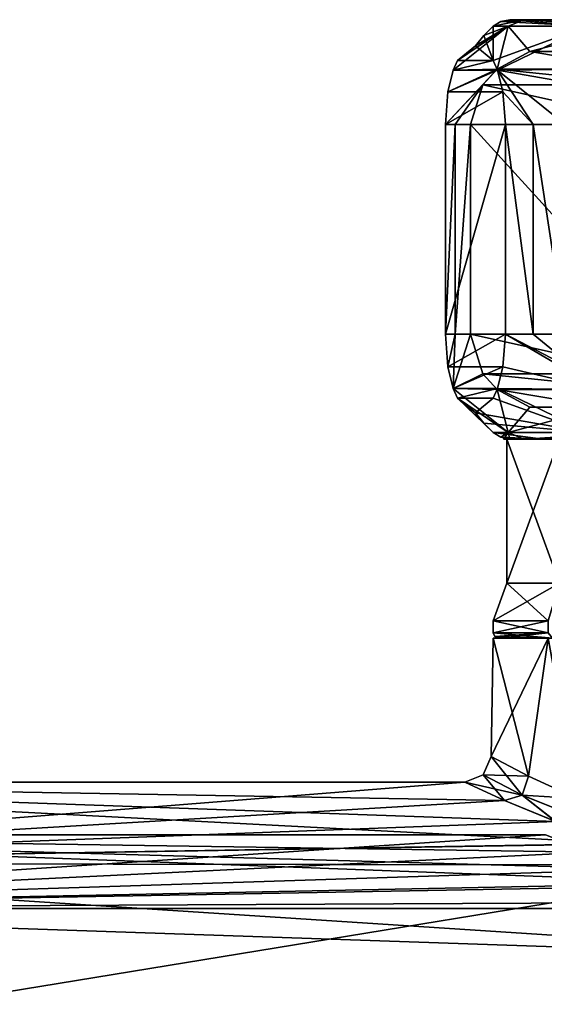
# Model space of a CAD drawing. Header units: metres. Extents: x -150 to 150, y -127 to 84.
# Tile 6 of 35: x -106 to -86, y 15 to 52. Entities that reach past the tile are written whole.
import ezdxf

# ---------------------------------------------------------------- set-up
doc = ezdxf.new("R2010")
doc.units = ezdxf.units.M
doc.layers.add('solid_26009713_SW0001', color=7, linetype='CONTINUOUS')

msp = doc.modelspace()

# ---------------------------------------------------------------- linework, layer by layer
at = {"layer": 'solid_26009713_SW0001'}
for points in [[(-86.925972, 51.849998, -4.376252), (-87.345856, 50.216766, -6.274086), (-89.022171, 50.173916, -0.829424)], [(-86.925972, 51.849998, -4.376252), (-89.022171, 50.173916, -0.829424), (-88.863701, 50.539196, -0.155367)], [(-88.181511, 51.099998, 2.746327), (-86.925972, 51.849998, -4.376252), (-88.863701, 50.539196, -0.155367)], [(-88.181511, 51.099998, 2.746327), (-87.862984, 51.492729, 2.671442), (-86.925972, 51.849998, -4.376252)], [(-87.862984, 51.492729, 2.671442), (-87.507088, 51.849998, 2.58777), (-86.925972, 51.849998, -4.376252)], [(-87.499466, 50.539474, 5.647393), (-87.507088, 51.849998, 2.58777), (-87.862984, 51.492729, 2.671442)], [(-87.507088, 51.849998, 2.58777), (-86.315666, 52.099998, -4.121244), (-86.925972, 51.849998, -4.376252)], [(-87.207375, 52.035416, 2.517308), (-86.315666, 52.099998, -4.121244), (-87.507088, 51.849998, 2.58777)], [(-87.207375, 52.035416, 2.517308), (-87.507088, 51.849998, 2.58777), (-83.883865, 51.849998, 8.563353)], [(-87.499466, 50.539474, 5.647393), (-83.883865, 51.849998, 8.563353), (-87.507088, 51.849998, 2.58777)], [(-87.499466, 50.539474, 5.647393), (-87.340897, 50.174038, 6.321894), (-83.883865, 51.849998, 8.563353)], [(-86.925972, 51.849998, -4.376252), (-86.106239, 50.88871, -7.439383), (-87.345856, 50.216766, -6.274086)], [(-87.340897, 50.174038, 6.321894), (-83.415001, 50.216217, 10.449208), (-83.883865, 51.849998, 8.563353)], [(-87.207375, 52.035416, 2.517308), (-86.863205, 52.099998, 2.436393), (-86.315666, 52.099998, -4.121244)], [(-87.207375, 52.035416, 2.517308), (-83.883865, 51.849998, 8.563353), (-86.863205, 52.099998, 2.436393)], [(-86.925972, 51.849998, -4.376252), (-86.315666, 52.099998, -4.121244), (-82.362488, 51.849998, -9.668698)], [(-86.925972, 51.849998, -4.376252), (-82.362488, 51.849998, -9.668698), (-86.106239, 50.88871, -7.439383)], [(-86.863205, 52.099998, 2.436393), (-83.451126, 52.099998, 8.063117), (-66.136795, 52.099998, -2.436393)], [(-69.548874, 52.099998, -8.063117), (-86.863205, 52.099998, 2.436393), (-66.136795, 52.099998, -2.436393)], [(-83.883865, 51.849998, 8.563353), (-83.451126, 52.099998, 8.063117), (-86.863205, 52.099998, 2.436393)], [(-69.548874, 52.099998, -8.063117), (-86.315666, 52.099998, -4.121244), (-86.863205, 52.099998, 2.436393)], [(-75.615074, 52.099998, -10.608907), (-82.019257, 52.099998, -9.103284), (-86.315666, 52.099998, -4.121244)], [(-82.362488, 51.849998, -9.668698), (-86.315666, 52.099998, -4.121244), (-82.019257, 52.099998, -9.103284)], [(-69.548874, 52.099998, -8.063117), (-75.615074, 52.099998, -10.608907), (-86.315666, 52.099998, -4.121244)], [(-82.362488, 51.849998, -9.668698), (-83.331314, 50.888474, -10.047951), (-86.106239, 50.88871, -7.439383)], [(-87.499466, 50.539474, 5.647393), (-87.862984, 51.492729, 2.671442), (-88.181511, 51.099998, 2.746327)], [(-87.499466, 50.539474, 5.647393), (-88.181511, 51.099998, 2.746327), (-88.863701, 50.539196, -0.155367)], [(-82.092094, 50.216484, -11.212873), (-87.345856, 50.216766, -6.274086), (-86.106239, 50.88871, -7.439383)], [(-82.092094, 50.216484, -11.212873), (-86.106239, 50.88871, -7.439383), (-83.331314, 50.888474, -10.047951)], [(-87.499466, 50.539474, 5.647393), (-88.863701, 50.539196, -0.155367), (-89.022171, 50.173916, -0.829424)], [(-87.499466, 50.539474, 5.647393), (-89.022171, 50.173916, -0.829424), (-87.340897, 50.174038, 6.321894)], [(-87.345856, 50.216766, -6.274086), (-87.893013, 49.611187, -5.759733), (-89.325813, 48.099998, -2.120969)], [(-89.227753, 49.349709, -1.70388), (-87.345856, 50.216766, -6.274086), (-89.325813, 48.099998, -2.120969)], [(-89.227753, 49.349709, -1.70388), (-89.022171, 50.173916, -0.829424), (-87.345856, 50.216766, -6.274086)], [(-87.340897, 50.174038, 6.321894), (-89.022171, 50.173916, -0.829424), (-89.227753, 49.349709, -1.70388)], [(-87.1353, 49.349915, 7.19639), (-87.340897, 50.174038, 6.321894), (-89.227753, 49.349709, -1.70388)], [(-81.545029, 49.610825, -11.72714), (-87.893013, 49.611187, -5.759733), (-87.345856, 50.216766, -6.274086)], [(-81.545029, 49.610825, -11.72714), (-87.345856, 50.216766, -6.274086), (-82.092094, 50.216484, -11.212873)], [(-84.134148, 49.610081, 10.232497), (-83.415001, 50.216217, 10.449208), (-87.340897, 50.174038, 6.321894)], [(-85.971931, 48.099998, 8.904073), (-87.340897, 50.174038, 6.321894), (-87.1353, 49.349915, 7.19639)], [(-84.749718, 48.099998, 10.046996), (-84.134148, 49.610081, 10.232497), (-87.340897, 50.174038, 6.321894)], [(-85.971931, 48.099998, 8.904073), (-84.749718, 48.099998, 10.046996), (-87.340897, 50.174038, 6.321894)], [(-87.893013, 49.611187, -5.759733), (-88.947121, 48.099998, -3.750897), (-89.325813, 48.099998, -2.120969)], [(-87.893013, 49.611187, -5.759733), (-88.362198, 48.099998, -5.318678), (-88.947121, 48.099998, -3.750897)], [(-81.076096, 48.099998, -12.167965), (-88.362198, 48.099998, -5.318678), (-87.893013, 49.611187, -5.759733)], [(-81.545029, 49.610825, -11.72714), (-81.076096, 48.099998, -12.167965), (-87.893013, 49.611187, -5.759733)], [(-87.1353, 49.349915, 7.19639), (-89.227753, 49.349709, -1.70388), (-89.325813, 48.099998, -2.120969)], [(-87.037209, 48.099998, 7.613623), (-87.1353, 49.349915, 7.19639), (-89.325813, 48.099998, -2.120969)], [(-87.037209, 48.099998, 7.613623), (-85.971931, 48.099998, 8.904073), (-87.1353, 49.349915, 7.19639)], [(-89.325813, 40.099998, -2.120969), (-89.325813, 48.099998, -2.120969), (-88.947121, 48.099998, -3.750897)], [(-87.037209, 48.099998, 7.613623), (-89.325813, 48.099998, -2.120969), (-89.325813, 40.099998, -2.120969)], [(-89.325813, 40.099998, -2.120969), (-88.947121, 48.099998, -3.750897), (-88.947121, 40.099998, -3.750897)], [(-87.037209, 40.099998, 7.613623), (-87.037209, 48.099998, 7.613623), (-89.325813, 40.099998, -2.120969)], [(-88.947121, 40.099998, -3.750897), (-88.947121, 48.099998, -3.750897), (-88.362198, 48.099998, -5.318678)], [(-88.947121, 40.099998, -3.750897), (-88.362198, 48.099998, -5.318678), (-88.362198, 40.099998, -5.318678)], [(-81.076096, 40.099998, -12.167965), (-88.362198, 48.099998, -5.318678), (-81.076096, 48.099998, -12.167965)], [(-81.076096, 40.099998, -12.167965), (-88.362198, 40.099998, -5.318678), (-88.362198, 48.099998, -5.318678)], [(-85.971931, 40.099998, 8.904073), (-85.971931, 48.099998, 8.904073), (-87.037209, 48.099998, 7.613623)], [(-85.971931, 40.099998, 8.904073), (-87.037209, 48.099998, 7.613623), (-87.037209, 40.099998, 7.613623)], [(-84.749718, 40.099998, 10.046996), (-84.749718, 48.099998, 10.046996), (-85.971931, 48.099998, 8.904073)], [(-85.971931, 40.099998, 8.904073), (-84.749718, 40.099998, 10.046996), (-85.971931, 48.099998, 8.904073)], [(-89.325813, 40.099998, -2.120969), (-88.947121, 40.099998, -3.750897), (-89.227722, 38.850079, -1.703732)], [(-87.037209, 40.099998, 7.613623), (-89.325813, 40.099998, -2.120969), (-89.227722, 38.850079, -1.703732)], [(-88.947121, 40.099998, -3.750897), (-89.022125, 38.025959, -0.829235), (-89.227722, 38.850079, -1.703732)], [(-87.135262, 38.850304, 7.196546), (-87.037209, 40.099998, 7.613623), (-89.227722, 38.850079, -1.703732)], [(-88.362198, 40.099998, -5.318678), (-87.893265, 38.589184, -5.759496), (-89.022125, 38.025959, -0.829235)], [(-88.947121, 40.099998, -3.750897), (-88.362198, 40.099998, -5.318678), (-89.022125, 38.025959, -0.829235)], [(-81.54528, 38.58881, -11.726908), (-87.893265, 38.589184, -5.759496), (-88.362198, 40.099998, -5.318678)], [(-81.54528, 38.58881, -11.726908), (-88.362198, 40.099998, -5.318678), (-81.076096, 40.099998, -12.167965)], [(-87.135262, 38.850304, 7.196546), (-83.414139, 37.983234, 10.449468), (-87.037209, 40.099998, 7.613623)], [(-84.133163, 38.58881, 10.232794), (-85.971931, 40.099998, 8.904073), (-87.037209, 40.099998, 7.613623)], [(-83.414139, 37.983234, 10.449468), (-84.133163, 38.58881, 10.232794), (-87.037209, 40.099998, 7.613623)], [(-84.133163, 38.58881, 10.232794), (-84.749718, 40.099998, 10.046996), (-85.971931, 40.099998, 8.904073)], [(-87.135262, 38.850304, 7.196546), (-89.227722, 38.850079, -1.703732), (-89.022125, 38.025959, -0.829235)], [(-87.135262, 38.850304, 7.196546), (-89.022125, 38.025959, -0.829235), (-87.340851, 38.026089, 6.322089)], [(-87.135262, 38.850304, 7.196546), (-87.340851, 38.026089, 6.322089), (-83.414139, 37.983234, 10.449468)], [(-87.893265, 38.589184, -5.759496), (-87.346191, 37.983521, -6.273767), (-89.022125, 38.025959, -0.829235)], [(-87.893265, 38.589184, -5.759496), (-82.092438, 37.983231, -11.21255), (-87.346191, 37.983521, -6.273767)], [(-81.54528, 38.58881, -11.726908), (-82.092438, 37.983231, -11.21255), (-87.893265, 38.589184, -5.759496)], [(-87.340851, 38.026089, 6.322089), (-89.022125, 38.025959, -0.829235), (-88.863548, 37.660519, -0.154721)], [(-89.022125, 38.025959, -0.829235), (-87.346191, 37.983521, -6.273767), (-86.925972, 36.349998, -4.376251)], [(-88.863548, 37.660519, -0.154721), (-89.022125, 38.025959, -0.829235), (-86.925972, 36.349998, -4.376251)], [(-87.499313, 37.66082, 5.648058), (-87.340851, 38.026089, 6.322089), (-88.863548, 37.660519, -0.154721)], [(-83.883865, 36.349998, 8.563353), (-87.340851, 38.026089, 6.322089), (-87.499313, 37.66082, 5.648058)], [(-87.346191, 37.983521, -6.273767), (-86.106995, 37.311535, -7.438673), (-86.925972, 36.349998, -4.376251)], [(-87.346191, 37.983521, -6.273767), (-82.092438, 37.983231, -11.21255), (-83.332062, 37.311283, -10.047243)], [(-87.346191, 37.983521, -6.273767), (-83.332062, 37.311283, -10.047243), (-86.106995, 37.311535, -7.438673)], [(-83.883865, 36.349998, 8.563353), (-83.414139, 37.983234, 10.449468), (-87.340851, 38.026089, 6.322089)], [(-87.499313, 37.66082, 5.648058), (-88.863548, 37.660519, -0.154721), (-88.181511, 37.099998, 2.746327)], [(-88.863548, 37.660519, -0.154721), (-87.862984, 36.707268, 2.671442), (-88.181511, 37.099998, 2.746327)], [(-88.863548, 37.660519, -0.154721), (-87.507088, 36.349998, 2.58777), (-87.862984, 36.707268, 2.671442)], [(-88.863548, 37.660519, -0.154721), (-86.925972, 36.349998, -4.376251), (-87.507088, 36.349998, 2.58777)], [(-83.883865, 36.349998, 8.563353), (-87.499313, 37.66082, 5.648058), (-88.181511, 37.099998, 2.746327)], [(-86.106995, 37.311535, -7.438673), (-83.332062, 37.311283, -10.047243), (-86.925972, 36.349998, -4.376251)], [(-83.332062, 37.311283, -10.047243), (-82.362488, 36.349998, -9.668698), (-86.925972, 36.349998, -4.376251)], [(-83.883865, 36.349998, 8.563353), (-88.181511, 37.099998, 2.746327), (-87.862984, 36.707268, 2.671442)], [(-83.883865, 36.349998, 8.563353), (-87.862984, 36.707268, 2.671442), (-87.507088, 36.349998, 2.58777)], [(-87.207375, 36.164585, 2.517308), (-87.507088, 36.349998, 2.58777), (-86.925972, 36.349998, -4.376251)], [(-83.883865, 36.349998, 8.563353), (-87.507088, 36.349998, 2.58777), (-85.602745, 36.099998, 5.520143)], [(-87.207375, 36.164585, 2.517308), (-85.602745, 36.099998, 5.520143), (-87.507088, 36.349998, 2.58777)], [(-87.207375, 36.164585, 2.517308), (-86.925972, 36.349998, -4.376251), (-86.863205, 36.099998, 2.436393)], [(-87.207375, 36.164585, 2.517308), (-86.863205, 36.099998, 2.436393), (-85.602745, 36.099998, 5.520143)], [(-87.108826, 36.099998, -0.885916), (-86.925972, 36.349998, -4.376251), (-86.315674, 36.099998, -4.121225)], [(-86.863205, 36.099998, 2.436393), (-86.925972, 36.349998, -4.376251), (-87.108826, 36.099998, -0.885916)], [(-87.108826, 36.099998, -0.885916), (-86.315674, 36.099998, -4.121225), (-86.977501, 36.099998)], [(-86.863205, 36.099998, 2.436393), (-87.108826, 36.099998, -0.885916), (-86.977501, 36.099998)], [(-84.976486, 36.099998, -6.158501), (-84.97644, 30.6, -6.158563), (-86.977501, 30.6)], [(-84.976486, 36.099998, -6.158501), (-86.977501, 30.6), (-86.977501, 36.099998)], [(-84.97644, 30.6, 6.158563), (-86.977501, 36.099998), (-86.977501, 30.6)], [(-86.315674, 36.099998, -4.121225), (-84.976486, 36.099998, -6.158501), (-86.977501, 36.099998)], [(-84.976486, 36.099998, 6.158501), (-86.977501, 36.099998), (-84.97644, 30.6, 6.158563)], [(-86.863205, 36.099998, 2.436393), (-86.977501, 36.099998), (-84.976486, 36.099998, 6.158501)], [(-86.315674, 36.099998, -4.121225), (-86.925972, 36.349998, -4.376251), (-82.362488, 36.349998, -9.668698)], [(-85.602745, 36.099998, 5.520143), (-86.863205, 36.099998, 2.436393), (-84.976486, 36.099998, 6.158501)], [(-86.315674, 36.099998, -4.121225), (-82.362488, 36.349998, -9.668698), (-84.561996, 36.099998, -6.952421)], [(-86.315674, 36.099998, -4.121225), (-84.561996, 36.099998, -6.952421), (-84.976486, 36.099998, -6.158501)], [(-83.883865, 36.349998, 8.563353), (-85.602745, 36.099998, 5.520143), (-83.451111, 36.099998, 8.063133)], [(-83.451111, 36.099998, 8.063133), (-85.602745, 36.099998, 5.520143), (-84.976486, 36.099998, 6.158501)], [(-84.97644, 30.6, -6.158563), (-85.39917, 29.164444, -6.465666), (-87.5, 29.164444)], [(-86.977501, 30.6), (-87.5, 29.164444), (-85.39917, 29.164444, 6.465666)], [(-86.977501, 30.6), (-84.97644, 30.6, -6.158563), (-87.5, 29.164444)], [(-84.97644, 30.6, 6.158563), (-86.977501, 30.6), (-85.39917, 29.164444, 6.465666)], [(-87.5, 28.700001), (-87.5, 29.164444), (-85.39917, 29.164444, -6.465666)], [(-85.399185, 28.700001, -6.465639), (-87.5, 28.700001), (-85.39917, 29.164444, -6.465666)], [(-85.399185, 28.700001, 6.465639), (-87.5, 29.164444), (-87.5, 28.700001)], [(-85.399185, 28.700001, 6.465639), (-85.39917, 29.164444, 6.465666), (-87.5, 29.164444)], [(-85.399185, 28.700001, 6.465639), (-87.5, 28.700001), (-85.237396, 28.5, 6.348061)], [(-87.441422, 28.558578), (-85.237396, 28.5, 6.348061), (-87.5, 28.700001)], [(-87.441422, 28.558578), (-87.5, 28.700001), (-85.399185, 28.700001, -6.465639)], [(-87.441422, 28.558578), (-85.399185, 28.700001, -6.465639), (-87.300003, 28.5)], [(-87.441422, 28.558578), (-87.300003, 28.5), (-85.237396, 28.5, 6.348061)], [(-85.399185, 28.700001, -6.465639), (-85.237396, 28.5, -6.348061), (-87.300003, 28.5)], [(-87.57885, 23.982548), (-87.5, 28.5), (-85.399193, 28.5, -6.465622)], [(-86.151497, 23.230917, 5.466309), (-87.5, 28.5), (-87.57885, 23.982548)], [(-86.152473, 23.231468, -5.464561), (-87.57885, 23.982548), (-85.399193, 28.5, -6.465622)], [(-87.300003, 28.5), (-87.5, 28.5), (-85.399193, 28.5, 6.465622)], [(-86.151497, 23.230917, 5.466309), (-85.399193, 28.5, 6.465622), (-87.5, 28.5)], [(-85.237396, 28.5, -6.348061), (-85.399193, 28.5, -6.465622), (-87.5, 28.5)], [(-85.237396, 28.5, -6.348061), (-87.5, 28.5), (-87.300003, 28.5)], [(-85.237396, 28.5, 6.348061), (-87.300003, 28.5), (-85.399193, 28.5, 6.465622)], [(-84.303864, 22.383173, -7.903163), (-86.152473, 23.231468, -5.464561), (-85.399193, 28.5, -6.465622)], [(-86.151497, 23.230917, 5.466309), (-84.300636, 22.381794, 7.906386), (-85.399193, 28.5, 6.465622)], [(-87.877792, 23.286751, 0), (-87.57885, 23.982548), (-86.152473, 23.231468, -5.464561)], [(-86.393181, 22.505665, 5.649123), (-87.57885, 23.982548), (-87.877792, 23.286751, 0)], [(-86.393181, 22.505665, 5.649123), (-86.151497, 23.230917, 5.466309), (-87.57885, 23.982548)], [(-88.578697, 23), (-127.5, 23), (-127.5, 19.918585, 11.5)], [(-87.069107, 22.300644, 5.62861), (-88.578697, 23), (-127.5, 19.918585, 11.5)], [(-87.075043, 22.303236, -5.618331), (-127.5, 23), (-88.578697, 23)], [(-85.12011, 21.509291, -8.145577), (-82.482796, 20.662445, -10.10264), (-127.5, 23)], [(-127.5, 19.918585, -11.5), (-127.5, 23), (-82.482796, 20.662445, -10.10264)], [(-87.075043, 22.303236, -5.618331), (-85.12011, 21.509291, -8.145577), (-127.5, 23)], [(-87.877792, 23.286751, 0), (-88.578697, 23), (-87.069107, 22.300644, 5.62861)], [(-86.397026, 22.507618, -5.642427), (-88.578697, 23), (-87.877792, 23.286751, 0)], [(-86.397026, 22.507618, -5.642427), (-87.075043, 22.303236, -5.618331), (-88.578697, 23)], [(-86.393181, 22.505665, 5.649123), (-87.877792, 23.286751, 0), (-87.069107, 22.300644, 5.62861)], [(-86.397026, 22.507618, -5.642427), (-87.877792, 23.286751, 0), (-86.152473, 23.231468, -5.464561)], [(-86.397026, 22.507618, -5.642427), (-86.152473, 23.231468, -5.464561), (-84.303864, 22.383173, -7.903163)], [(-86.393181, 22.505665, 5.649123), (-84.300636, 22.381794, 7.906386), (-86.151497, 23.230917, 5.466309)], [(-85.109573, 21.505346, 8.155984), (-87.069107, 22.300644, 5.62861), (-127.5, 19.918585, 11.5)], [(-86.397026, 22.507618, -5.642427), (-85.12011, 21.509291, -8.145577), (-87.075043, 22.303236, -5.618331)], [(-86.393181, 22.505665, 5.649123), (-87.069107, 22.300644, 5.62861), (-85.109573, 21.505346, 8.155984)], [(-86.397026, 22.507618, -5.642427), (-82.353867, 20.889467, -9.806527), (-85.12011, 21.509291, -8.145577)], [(-86.397026, 22.507618, -5.642427), (-84.303864, 22.383173, -7.903163), (-82.353867, 20.889467, -9.806527)], [(-82.342659, 20.886023, 9.813308), (-86.393181, 22.505665, 5.649123), (-85.109573, 21.505346, 8.155984)], [(-82.342659, 20.886023, 9.813308), (-84.300636, 22.381794, 7.906386), (-86.393181, 22.505665, 5.649123)], [(-82.469032, 20.658731, 10.110233), (-85.109573, 21.505346, 8.155984), (-127.5, 19.918585, 11.5)], [(-85.5, 21), (-128, 21), (-128, 18.18647, -10.50011)], [(-79.194878, 19.164087, 8.58707), (-128, 18.18647, 10.50011), (-128, 21)], [(-83.805275, 20.331434, 5.256691), (-128, 21), (-85.5, 21)], [(-81.740669, 19.684126, 7.316776), (-79.194878, 19.164087, 8.58707), (-128, 21)], [(-83.805275, 20.331434, 5.256691), (-81.740669, 19.684126, 7.316776), (-128, 21)], [(-83.804985, 20.331327, -5.257102), (-85.5, 21), (-128, 18.18647, -10.50011)], [(-81.740501, 19.684078, -7.316901), (-83.804985, 20.331327, -5.257102), (-128, 18.18647, -10.50011)], [(-127.5, 19.918585, -11.5), (-82.482796, 20.662445, -10.10264), (-76.502968, 19.842798, -11.630279)], [(-76.497513, 19.842793, 11.630288), (-82.469032, 20.658731, 10.110233), (-127.5, 19.918585, 11.5)], [(-76.497513, 19.842793, 11.630288), (-127.5, 19.918585, 11.5), (-127.5, 11.5, 19.918585)], [(127.5, 19.918585, 11.5), (76.502487, 19.842793, 11.630288), (-127.5, 11.5, 19.918585)], [(127.5, 11.5, 19.918585), (127.5, 19.918585, 11.5), (-127.5, 11.5, 19.918585)], [(0.001222, 11.62192, -19.847694), (-127.5, 19.918585, -11.5), (-76.502968, 19.842798, -11.630279)], [(0.001222, 11.62192, -19.847694), (-127.5, 11.5, -19.918585), (-127.5, 19.918585, -11.5)], [(-79.194443, 19.164024, -8.587209), (-81.740501, 19.684078, -7.316901), (-128, 18.18647, -10.50011)], [(76.502487, 19.842793, 11.630288), (-76.497513, 19.842793, 11.630288), (-127.5, 11.5, 19.918585)], [(-128, 18.18647, -10.50011), (73.805557, 19.164024, -8.587209), (-73.805054, 19.164097, -8.587048)], [(-73.805054, 19.164097, -8.587048), (-79.194443, 19.164024, -8.587209), (-128, 18.18647, -10.50011)], [(97.199997, 18.186556, 10.499961), (-128, 18.18647, 10.50011), (-79.194878, 19.164087, 8.58707)], [(97.199997, 18.186556, -10.499961), (73.805557, 19.164024, -8.587209), (-128, 18.18647, -10.50011)], [(97.199997, 18.186556, -10.499961), (-128, 18.18647, -10.50011), (-128, 10.500185, -18.18642)], [(97.199997, 10.499961, -18.186556), (97.199997, 18.186556, -10.499961), (-128, 10.500185, -18.18642)], [(97.199997, 18.186556, 10.499961), (97.199997, 10.499961, 18.186556), (-128, 18.18647, 10.50011)], [(97.199997, 10.499961, 18.186556), (-128, 10.500185, 18.18642), (-128, 18.18647, 10.50011)]]:
    msp.add_3dface(points, dxfattribs=at)

doc.saveas('drawing.dxf')
